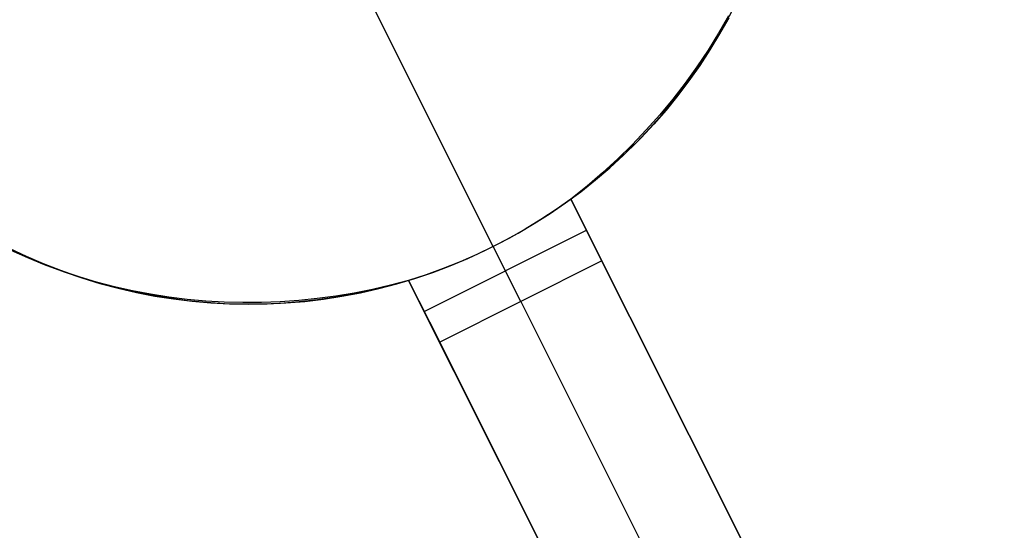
# Model space of a CAD drawing. Header units: millimetres. Extents: x 10871 to 12032, y -2698 to -1680.
# Tile 133 of 183: x 11434.67 to 11440.1, y -1959.33 to -1956.52. Entities that reach past the tile are written whole.
import ezdxf

# ---------------------------------------------------------------- set-up
doc = ezdxf.new("R2010")
doc.units = ezdxf.units.MM
doc.layers.add('color', color=7, linetype='Continuous')

msp = doc.modelspace()

# ---------------------------------------------------------------- linework, layer by layer
at = {"layer": 'color', "color": 254, "true_color": 0xcad1ee}
for p, q in [((11437.2817, -1957.7688, -15.9965), (11436.4977, -1956.2042, -15.9965)), ((11438.5674, -1956.5304, -15.9965), (11438.6156, -1956.4388, -15.9965)), ((11438.5777, -1956.4982, 4.4546), (11438.5232, -1956.5937, 4.4915)), ((11438.5792, -1956.5087, -5.5109), (11438.529, -1956.5982, -5.5109)), ((11438.516, -1956.6204, -15.9965), (11438.5674, -1956.5304, -15.9965)), ((11438.4615, -1956.7084, -15.9965), (11438.516, -1956.6204, -15.9965)), ((11438.5232, -1956.5937, 4.4915), (11438.4652, -1956.6875, 4.5275)), ((11438.529, -1956.5982, -5.5109), (11438.4757, -1956.686, -5.5109)), ((11438.4652, -1956.6875, 4.5275), (11438.4038, -1956.7794, 4.5626)), ((11438.404, -1956.7946, -15.9965), (11438.4615, -1956.7084, -15.9965)), ((11438.4757, -1956.686, -5.5109), (11438.4195, -1956.772, -5.5109)), ((11438.4038, -1956.7794, 4.5626), (11438.339, -1956.8694, 4.5966)), ((11438.4195, -1956.772, -5.5109), (11438.3604, -1956.8559, -5.5109)), ((11438.3436, -1956.8787, -15.9965), (11438.404, -1956.7946, -15.9965)), ((11438.339, -1956.8694, 4.5966), (11438.271, -1956.9574, 4.6295)), ((11438.2803, -1956.9607, -15.9965), (11438.3436, -1956.8787, -15.9965)), ((11438.3604, -1956.8559, -5.5109), (11438.2984, -1956.9378, -5.5109)), ((11438.2984, -1956.9378, -5.5109), (11438.2337, -1957.0175, -5.5109)), ((11438.271, -1956.9574, 4.6295), (11438.1997, -1957.0432, 4.6613)), ((11438.2142, -1957.0404, -15.9965), (11438.2803, -1956.9607, -15.9965)), ((11438.1997, -1957.0432, 4.6613), (11438.1253, -1957.1267, 4.692)), ((11438.1454, -1957.1178, -15.9965), (11438.2142, -1957.0404, -15.9965)), ((11438.2337, -1957.0175, -5.5109), (11438.1663, -1957.0949, -5.5109)), ((11438.1663, -1957.0949, -5.5109), (11438.0963, -1957.17, -5.5109)), ((11438.1253, -1957.1267, 4.692), (11438.0479, -1957.2079, 4.7215)), ((11438.074, -1957.1928, -15.9965), (11438.1454, -1957.1178, -15.9965)), ((11438.0479, -1957.2079, 4.7215), (11437.9676, -1957.2867, 4.7498)), ((11438.0001, -1957.2653, -15.9965), (11438.074, -1957.1928, -15.9965)), ((11438.0963, -1957.17, -5.5109), (11438.0237, -1957.2427, -5.5109)), ((11437.9236, -1957.3352, -15.9965), (11438.0001, -1957.2653, -15.9965)), ((11438.0237, -1957.2427, -5.5109), (11437.9487, -1957.3128, -5.5109)), ((11437.9487, -1957.3128, -5.5109), (11437.8714, -1957.3803, -5.5109)), ((11437.9676, -1957.2867, 4.7498), (11437.8844, -1957.3629, 4.7768)), ((11437.8714, -1957.3803, -5.5109), (11437.7917, -1957.4452, -5.5109)), ((11437.8844, -1957.3629, 4.7768), (11437.7985, -1957.4364, 4.8026)), ((11437.8448, -1957.4024, -15.9965), (11437.9236, -1957.3352, -15.9965)), ((11437.7638, -1957.4669, -15.9965), (11437.8448, -1957.4024, -15.9965)), ((11437.6805, -1957.5285, -15.9965), (11437.7638, -1957.4669, -15.9965)), ((11437.7985, -1957.4364, 4.8026), (11437.7099, -1957.5072, 4.827)), ((11437.7917, -1957.4452, -5.5109), (11437.7099, -1957.5072, -5.5109)), ((11437.5952, -1957.5872, -15.9965), (11437.6805, -1957.5285, -15.9965)), ((11437.7099, -1957.5072, -7.9965), (11437.6279, -1957.5652, -7.9965)), ((11437.7099, -1957.5072, 4.827), (11441.7612, -1965.5908, 8.473)), ((11437.7099, -1957.5072, 4.827), (11437.7099, -1957.5072, -7.9965)), ((11437.881, -1957.8485, -7.9965), (11437.7099, -1957.5072, -7.9965)), ((11440.0111, -1962.0989, 0.2383), (11437.7099, -1957.5072, 0.2383)), ((11437.5079, -1957.6429, -15.9965), (11437.5952, -1957.5872, -15.9965)), ((11437.6279, -1957.5652, -7.9965), (11437.544, -1957.6204, -7.9965)), ((11437.4188, -1957.6956, -15.9965), (11437.5079, -1957.6429, -15.9965)), ((11437.544, -1957.6204, -7.9965), (11437.4582, -1957.6728, -7.9965)), ((11436.9014, -1958.1259, -7.9965), (11437.7954, -1957.6779, -7.9965)), ((11437.3278, -1957.7452, -15.9965), (11437.4188, -1957.6956, -15.9965)), ((11437.4582, -1957.6728, -7.9965), (11437.3708, -1957.7223, -7.9965)), ((11437.2352, -1957.7916, -15.9965), (11437.3278, -1957.7452, -15.9965)), ((11437.3708, -1957.7223, -7.9965), (11437.2817, -1957.7688, -7.9965)), ((11434.7098, -1957.824, -5.5109), (11434.6168, -1957.7803, -5.5109)), ((11434.7173, -1957.8313, 4.7506), (11434.6261, -1957.7904, 4.7265)), ((11434.6319, -1957.7877, -15.9965), (11434.7259, -1957.8312, -15.9965)), ((11437.1912, -1957.8123, -7.9965), (11437.0992, -1957.8527, -7.9965)), ((11437.1411, -1957.8347, -15.9965), (11437.2352, -1957.7916, -15.9965)), ((11437.2817, -1957.7688, -7.9965), (11437.1912, -1957.8123, -7.9965)), ((11437.2817, -1957.7688, -7.9965), (11437.2817, -1957.7688, -15.9965)), ((11437.434, -1958.0725, -7.9965), (11437.2817, -1957.7688, -7.9965)), ((11434.8042, -1957.8644, -5.5109), (11434.7098, -1957.824, -5.5109)), ((11434.8101, -1957.8692, 4.7736), (11434.7173, -1957.8313, 4.7506)), ((11434.7259, -1957.8312, -15.9965), (11434.8214, -1957.8714, -15.9965)), ((11434.8999, -1957.9015, -5.5109), (11434.8042, -1957.8644, -5.5109)), ((11437.881, -1957.8485, -7.9965), (11436.9869, -1958.2965, -7.9965)), ((11437.0992, -1957.8527, -7.9965), (11437.0059, -1957.8901, -7.9965)), ((11437.0455, -1957.8746, -15.9965), (11437.1411, -1957.8347, -15.9965)), ((11441.7612, -1965.5908, 7.0035), (11437.881, -1957.8485, -7.9965)), ((11434.9044, -1957.904, 4.7954), (11434.8101, -1957.8692, 4.7736)), ((11434.8214, -1957.8714, -15.9965), (11434.9182, -1957.9082, -15.9965)), ((11434.9968, -1957.9354, -5.5109), (11434.8999, -1957.9015, -5.5109)), ((11435.0001, -1957.9358, 4.816), (11434.9044, -1957.904, 4.7954)), ((11434.9182, -1957.9082, -15.9965), (11435.0162, -1957.9417, -15.9965)), ((11436.8506, -1957.9444, -15.9965), (11436.9486, -1957.9112, -15.9965)), ((11437.0059, -1957.8901, -7.9965), (11436.9115, -1957.9243, -7.9965)), ((11436.9486, -1957.9112, -15.9965), (11437.0455, -1957.8746, -15.9965)), ((11435.0949, -1957.9659, -5.5109), (11434.9968, -1957.9354, -5.5109)), ((11435.0969, -1957.9645, 4.8353), (11435.0001, -1957.9358, 4.816)), ((11435.0162, -1957.9417, -15.9965), (11435.1153, -1957.9718, -15.9965)), ((11435.1939, -1957.9931, -5.5109), (11435.0949, -1957.9659, -5.5109)), ((11435.1949, -1957.99, 4.8533), (11435.0969, -1957.9645, 4.8353)), ((11435.1153, -1957.9718, -15.9965), (11435.2153, -1957.9985, -15.9965)), ((11436.6512, -1958.0006, -15.9965), (11436.7514, -1957.9743, -15.9965)), ((11436.8159, -1957.9553, 4.9563), (11436.7166, -1957.9818, 4.9604)), ((11436.8159, -1957.9553, -5.5109), (11436.7172, -1957.9837, -5.5109)), ((11436.7514, -1957.9743, -15.9965), (11436.8506, -1957.9444, -15.9965)), ((11436.9115, -1957.9243, -7.9965), (11436.8159, -1957.9553, -7.9965)), ((11440.8671, -1966.0389, 8.6158), (11436.8159, -1957.9553, 4.9563)), ((11436.8159, -1957.9553, -7.9965), (11436.8159, -1957.9553, 4.9563)), ((11436.8159, -1957.9553, -7.9965), (11436.9869, -1958.2965, -7.9965)), ((11439.1356, -1962.5838, 0.3096), (11436.8159, -1957.9553, 0.3096)), ((11435.2938, -1958.0168, -5.5109), (11435.1939, -1957.9931, -5.5109)), ((11435.294, -1958.0123, 4.8701), (11435.1949, -1957.99, 4.8533)), ((11435.2153, -1957.9985, -15.9965), (11435.3163, -1958.0217, -15.9965)), ((11435.3944, -1958.0372, -5.5109), (11435.2938, -1958.0168, -5.5109)), ((11435.3938, -1958.0314, 4.8855), (11435.294, -1958.0123, 4.8701)), ((11435.3163, -1958.0217, -15.9965), (11435.4179, -1958.0414, -15.9965)), ((11435.4945, -1958.0472, 4.8996), (11435.3938, -1958.0314, 4.8855)), ((11436.5157, -1958.0254, 4.9645), (11436.4142, -1958.0423, 4.9644)), ((11436.5173, -1958.0302, -5.5109), (11436.4162, -1958.0483, -5.5109)), ((11436.4485, -1958.0429, -15.9965), (11436.5502, -1958.0235, -15.9965)), ((11436.6165, -1958.0052, 4.9632), (11436.5157, -1958.0254, 4.9645)), ((11436.6177, -1958.0086, -5.5109), (11436.5173, -1958.0302, -5.5109)), ((11436.5502, -1958.0235, -15.9965), (11436.6512, -1958.0006, -15.9965)), ((11436.7166, -1957.9818, 4.9604), (11436.6165, -1958.0052, 4.9632)), ((11436.7172, -1957.9837, -5.5109), (11436.6177, -1958.0086, -5.5109)), ((11435.4957, -1958.054, -5.5109), (11435.3944, -1958.0372, -5.5109)), ((11435.4179, -1958.0414, -15.9965), (11435.5202, -1958.0576, -15.9965)), ((11435.5958, -1958.0598, 4.9124), (11435.4945, -1958.0472, 4.8996)), ((11435.5975, -1958.0674, -5.5109), (11435.4957, -1958.054, -5.5109)), ((11435.5202, -1958.0576, -15.9965), (11435.623, -1958.0702, -15.9965)), ((11435.6976, -1958.0692, 4.9238), (11435.5958, -1958.0598, 4.9124)), ((11435.6997, -1958.0773, -5.5109), (11435.5975, -1958.0674, -5.5109)), ((11435.623, -1958.0702, -15.9965), (11435.7262, -1958.0793, -15.9965)), ((11435.7998, -1958.0752, 4.9338), (11435.6976, -1958.0692, 4.9238)), ((11435.8022, -1958.0837, -5.5109), (11435.6997, -1958.0773, -5.5109)), ((11435.7262, -1958.0793, -15.9965), (11435.8296, -1958.0848, -15.9965)), ((11435.9022, -1958.0779, 4.9424), (11435.7998, -1958.0752, 4.9338)), ((11435.9048, -1958.0866, -5.5109), (11435.8022, -1958.0837, -5.5109)), ((11435.8296, -1958.0848, -15.9965), (11435.9331, -1958.0867, -15.9965)), ((11436.0048, -1958.0774, 4.9497), (11435.9022, -1958.0779, 4.9424)), ((11436.0075, -1958.0859, -5.5109), (11435.9048, -1958.0866, -5.5109)), ((11435.9331, -1958.0867, -15.9965), (11436.0367, -1958.0851, -15.9965)), ((11436.1075, -1958.0735, 4.9555), (11436.0048, -1958.0774, 4.9497)), ((11436.1101, -1958.0818, -5.5109), (11436.0075, -1958.0859, -5.5109)), ((11436.0367, -1958.0851, -15.9965), (11436.1401, -1958.0799, -15.9965)), ((11436.21, -1958.0664, 4.9599), (11436.1075, -1958.0735, 4.9555)), ((11436.2125, -1958.0741, -5.5109), (11436.1101, -1958.0818, -5.5109)), ((11436.1401, -1958.0799, -15.9965), (11436.2433, -1958.0711, -15.9965)), ((11436.3123, -1958.056, 4.9628), (11436.21, -1958.0664, 4.9599)), ((11436.3146, -1958.063, -5.5109), (11436.2125, -1958.0741, -5.5109)), ((11436.2433, -1958.0711, -15.9965), (11436.3462, -1958.0588, -15.9965)), ((11436.4142, -1958.0423, 4.9644), (11436.3123, -1958.056, 4.9628)), ((11436.4162, -1958.0483, -5.5109), (11436.3146, -1958.063, -5.5109)), ((11436.3462, -1958.0588, -15.9965), (11436.4485, -1958.0429, -15.9965)), ((11437.434, -1958.0725, -7.9965), (11441.3142, -1965.8149, 7.0035)), ((11436.9869, -1958.2965, -7.9965), (11440.8671, -1966.0389, 7.0035))]:
    msp.add_line(p, q, dxfattribs=at)

doc.saveas('drawing.dxf')
